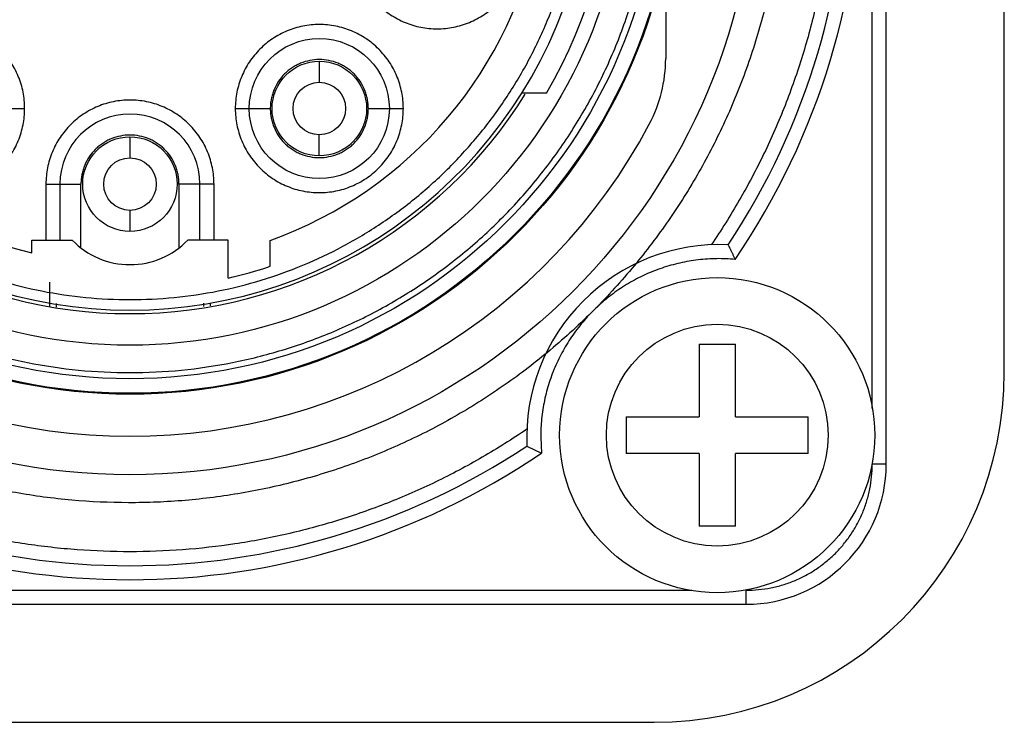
# Model space of a CAD drawing. Header units: millimetres. Extents: x 0 to 2550, y 0 to 1188.
# Tile 26 of 221: x 146.72 to 148.12, y 336.25 to 337.25. Entities that reach past the tile are written whole.
import ezdxf

# ---------------------------------------------------------------- set-up
doc = ezdxf.new("R2010")
doc.units = ezdxf.units.MM
doc.header["$LTSCALE"] = 46.255
for name, color, linetype in [('A2600102_ABL357', 7, 'CONTINUOUS'), ('CSPPN-ST-M2_5-5_PBL474', 7, 'CONTINUOUS'), ('E2030301_ABL358', 7, 'CONTINUOUS'), ('M2000801_PBL346', 7, 'CONTINUOUS'), ('R2538000302_HARNESS_PBL359', 7, 'CONTINUOUS'), ('왼쪽_14_VBL344', 7, 'CONTINUOUS')]:
    doc.layers.add(name, color=color, linetype=linetype)

# ---------------------------------------------------------------- blocks, each defined once
blk = doc.blocks.new('M2000801_PBL346', base_point=(135.0495, 338.9987))
at = {"layer": 'M2000801_PBL346', "color": 7}
for p, q in [((148.1215, 336.7487), (148.1215, 338.2487)), ((143.1215, 336.2487), (147.6215, 336.2487))]:
    blk.add_line(p, q, dxfattribs=at)
blk.add_arc((147.6215, 336.7487), 0.5, 270, 0, dxfattribs=at)
blk = doc.blocks.new('R2538000302_HARNESS_PBL359', base_point=(146.8912, 337.479))
at = {"layer": 'R2538000302_HARNESS_PBL359', "color": 2}
for p, q in [((147.9329, 336.6967), (147.9329, 338.3772)), ((147.1433, 337.1926), (147.1433, 337.1626)), ((146.6725, 337.1251), (146.7225, 337.1251)), ((147.0233, 337.1251), (147.0733, 337.1251)), ((147.2133, 337.1251), (147.2633, 337.1251)), ((146.8729, 337.0847), (146.8729, 337.0547)), ((147.1433, 337.0576), (147.1433, 337.0876)), ((146.7529, 337.0172), (146.7529, 336.9372)), ((146.7529, 337.0172), (146.8029, 337.0172)), ((146.8029, 336.926), (146.8029, 337.0172)), ((146.9429, 337.0172), (146.9429, 336.926)), ((146.9929, 337.0172), (146.9429, 337.0172)), ((146.9929, 336.9372), (146.9929, 337.0172)), ((146.8729, 336.9797), (146.8729, 336.9497)), ((146.7679, 336.8414), (146.7679, 336.8467)), ((146.9779, 336.8471), (146.9779, 336.8423)), ((147.4594, 336.6558), (147.4604, 336.633)), ((147.9529, 336.6172), (147.9329, 336.6172)), ((146.0676, 336.4372), (147.6753, 336.4372)), ((147.7529, 336.4172), (147.7529, 336.4372))]:
    blk.add_line(p, q, dxfattribs=at)
at = {"layer": 'R2538000302_HARNESS_PBL359', "color": 7}
for p, q in [((147.9529, 336.6172), (147.9529, 338.3772)), ((147.6379, 337.345), (147.6379, 337.1966)), ((147.4676, 337.1472), (147.4325, 337.1472)), ((146.7729, 337.0172), (146.7729, 336.9372)), ((146.9729, 336.9372), (146.9729, 337.0172)), ((146.7329, 336.9189), (146.7329, 336.9372)), ((146.7329, 336.9372), (146.7903, 336.9372)), ((147.0129, 336.9372), (146.9555, 336.9372)), ((147.0129, 336.883), (147.0129, 336.9372)), ((147.0729, 336.8998), (147.0729, 336.9368)), ((146.7579, 336.8772), (146.7579, 336.8423)), ((146.9879, 336.8433), (146.9879, 336.8473)), ((147.4397, 336.6432), (147.4604, 336.633)), ((145.9929, 336.4172), (147.7529, 336.4172))]:
    blk.add_line(p, q, dxfattribs=at)
for centre, radius in [((146.8729, 337.4972), 0.895), ((146.8729, 337.4972), 0.78), ((146.8729, 337.4972), 0.71), ((147.1433, 337.1251), 0.1), ((147.1433, 337.1251), 0.0675), ((147.1433, 337.1251), 0.0375), ((146.8729, 337.0172), 0.0675), ((146.8729, 337.0172), 0.0375)]:
    blk.add_circle(centre, radius, dxfattribs=at)
at = {"layer": 'R2538000302_HARNESS_PBL359', "color": 2}
for radius in [0.7787, 0.7579]:
    blk.add_circle((146.8729, 337.4972), radius, dxfattribs=at)
for start, end in [(325.7934, 34.2066), (235.7934, 304.2066)]:
    blk.add_arc((146.8729, 337.4972), 1.045, start, end, dxfattribs=at)
at = {"layer": 'R2538000302_HARNESS_PBL359', "color": 7}
for centre, radius, start, end in [((146.8729, 337.4972), 0.66, 121.0551, 58.9449), ((146.8729, 337.4972), 1.025, 326.4322, 33.5678), ((146.8729, 337.4972), 0.595, 289.6415, 50), ((146.8729, 337.4972), 0.69, 329.5194, 30.4806), ((146.8729, 337.4972), 0.595, 182.2876, 256.391), ((147.4379, 337.1966), 0.2, 331.9835, 0.0011), ((146.8729, 337.4972), 0.665, 211.9028, 328.0938), ((146.8729, 337.0172), 0.1, 0, 180), ((146.8729, 337.4972), 0.84, 208.0165, 331.9835), ((146.8729, 337.0172), 0.115, 224.0792, 315.9208), ((147.7144, 336.6558), 0.275, 87.3726, 182.6274), ((146.8729, 337.4972), 0.63, 282.8396, 288.5094), ((146.8729, 337.4972), 1.025, 236.4322, 303.5678), ((147.7529, 336.6172), 0.2, 270, 360)]:
    blk.add_arc(centre, radius, start, end, dxfattribs=at)
at = {"layer": 'R2538000302_HARNESS_PBL359', "color": 2}
for points, knots in [([(146.1237, 337.4972), (146.1237, 337.485), (146.1243, 337.4604), (146.127, 337.4237), (146.1315, 337.3872), (146.1399, 337.3389), (146.1548, 337.2794), (146.1755, 337.2216), (146.1954, 337.1768), (146.2119, 337.1439), (146.23, 337.1119), (146.2563, 337.0704), (146.2928, 337.0211), (146.3423, 336.9666), (146.3969, 336.9171), (146.456, 336.8733), (146.5192, 336.8354), (146.5857, 336.8039), (146.6551, 336.7791), (146.7265, 336.7612), (146.7994, 336.7504), (146.8729, 336.7468), (146.9465, 336.7504), (147.0193, 336.7612), (147.0908, 336.7791), (147.1601, 336.8039), (147.2267, 336.8354), (147.2898, 336.8733), (147.349, 336.9171), (147.4036, 336.9666), (147.453, 337.0211), (147.4896, 337.0704), (147.5158, 337.1119), (147.5339, 337.1439), (147.5505, 337.1768), (147.5704, 337.2216), (147.591, 337.2794), (147.606, 337.3389), (147.6143, 337.3872), (147.6188, 337.4237), (147.6215, 337.4604), (147.6222, 337.485), (147.6222, 337.4972)], [0, 0, 0, 0, 0.015628, 0.031257, 0.046886, 0.062514, 0.093762, 0.125009, 0.140638, 0.156266, 0.171895, 0.187524, 0.218771, 0.250019, 0.281266, 0.312514, 0.343762, 0.375009, 0.406257, 0.437505, 0.468752, 0.5, 0.531248, 0.562495, 0.593743, 0.624991, 0.656238, 0.687486, 0.718734, 0.749981, 0.781229, 0.812476, 0.828105, 0.843734, 0.859362, 0.874991, 0.906238, 0.937486, 0.953114, 0.968743, 0.984372, 1, 1, 1, 1]), ([(146.2279, 337.4972), (146.2279, 337.4867), (146.2284, 337.4656), (146.2308, 337.434), (146.2346, 337.4025), (146.2419, 337.3609), (146.2547, 337.3097), (146.2725, 337.2599), (146.2896, 337.2213), (146.3039, 337.193), (146.3195, 337.1655), (146.3421, 337.1298), (146.3735, 337.0874), (146.4161, 337.0404), (146.4631, 336.9978), (146.514, 336.9601), (146.5684, 336.9275), (146.6257, 336.9004), (146.6854, 336.879), (146.7469, 336.8636), (146.8096, 336.8543), (146.8729, 336.8512), (146.9362, 336.8543), (146.999, 336.8636), (147.0605, 336.879), (147.1202, 336.9004), (147.1775, 336.9275), (147.2318, 336.9601), (147.2828, 336.9978), (147.3297, 337.0404), (147.3723, 337.0874), (147.4038, 337.1298), (147.4264, 337.1655), (147.442, 337.193), (147.4562, 337.2213), (147.4733, 337.2599), (147.4911, 337.3097), (147.504, 337.3609), (147.5112, 337.4025), (147.5151, 337.434), (147.5174, 337.4656), (147.5179, 337.4867), (147.5179, 337.4972)], [0, 0, 0, 0, 0.015628, 0.031257, 0.046886, 0.062514, 0.093762, 0.125009, 0.140638, 0.156266, 0.171895, 0.187524, 0.218771, 0.250019, 0.281266, 0.312514, 0.343762, 0.375009, 0.406257, 0.437505, 0.468752, 0.5, 0.531248, 0.562495, 0.593743, 0.624991, 0.656238, 0.687486, 0.718734, 0.749981, 0.781229, 0.812476, 0.828105, 0.843734, 0.859362, 0.874991, 0.906238, 0.937486, 0.953114, 0.968743, 0.984372, 1, 1, 1, 1]), ([(147.8779, 337.4972), (147.8779, 337.4721), (147.8761, 337.422), (147.8677, 337.3471), (147.8536, 337.2731), (147.8341, 337.2004), (147.8092, 337.1293), (147.7791, 337.0603), (147.7438, 336.9937), (147.7171, 336.9512), (147.7029, 336.9305)], [0, 0, 0, 0, 0.125001, 0.25, 0.375, 0.5, 0.625, 0.75, 0.874999, 1, 1, 1, 1]), ([(147.1916, 337.3589), (147.1916, 337.355), (147.192, 337.3471), (147.1937, 337.3354), (147.1966, 337.324), (147.2006, 337.3129), (147.2056, 337.3022), (147.2117, 337.2921), (147.2187, 337.2826), (147.2267, 337.2739), (147.2354, 337.266), (147.2449, 337.2589), (147.255, 337.2529), (147.2657, 337.2478), (147.2768, 337.2439), (147.2882, 337.241), (147.2999, 337.2393), (147.3116, 337.2387), (147.3234, 337.2393), (147.3351, 337.241), (147.3465, 337.2439), (147.3576, 337.2479), (147.3683, 337.2529), (147.3784, 337.2589), (147.3879, 337.266), (147.3966, 337.2739), (147.4046, 337.2826), (147.4116, 337.2921), (147.4177, 337.3022), (147.4227, 337.3129), (147.4267, 337.324), (147.4295, 337.3355), (147.4313, 337.3471), (147.4316, 337.355), (147.4316, 337.3589)], [0, 0, 0, 0, 0.031245, 0.062515, 0.093778, 0.125026, 0.156248, 0.187474, 0.218729, 0.250007, 0.281279, 0.312538, 0.343804, 0.37507, 0.406308, 0.437537, 0.468767, 0.5, 0.531255, 0.562515, 0.593776, 0.625026, 0.656248, 0.687474, 0.718729, 0.750007, 0.781279, 0.812538, 0.843804, 0.87507, 0.906308, 0.937535, 0.96877, 1, 1, 1, 1]), ([(146.7225, 337.1251), (146.7225, 337.129), (146.7222, 337.1369), (146.7205, 337.1485), (146.7176, 337.16), (146.7136, 337.1711), (146.7086, 337.1817), (146.7025, 337.1919), (146.6955, 337.2013), (146.6875, 337.2101), (146.6788, 337.218), (146.6693, 337.225), (146.6592, 337.2311), (146.6485, 337.2361), (146.6374, 337.2401), (146.626, 337.243), (146.6143, 337.2447), (146.6025, 337.2453), (146.5908, 337.2447), (146.5791, 337.243), (146.5676, 337.2401), (146.5565, 337.2361), (146.5459, 337.2311), (146.5358, 337.225), (146.5263, 337.218), (146.5176, 337.2101), (146.5096, 337.2013), (146.5026, 337.1918), (146.4965, 337.1817), (146.4915, 337.171), (146.4875, 337.1599), (146.4846, 337.1485), (146.4829, 337.1368), (146.4825, 337.129), (146.4825, 337.1251)], [0, 0, 0, 0, 0.031245, 0.062515, 0.093778, 0.125026, 0.156248, 0.187474, 0.218729, 0.250007, 0.281279, 0.312538, 0.343804, 0.37507, 0.406308, 0.437537, 0.468767, 0.5, 0.531255, 0.562515, 0.593776, 0.625026, 0.656248, 0.687474, 0.718729, 0.750007, 0.781279, 0.812538, 0.843804, 0.87507, 0.906308, 0.937535, 0.96877, 1, 1, 1, 1]), ([(147.2633, 337.1251), (147.2633, 337.129), (147.2629, 337.1369), (147.2612, 337.1485), (147.2583, 337.16), (147.2543, 337.1711), (147.2493, 337.1817), (147.2433, 337.1919), (147.2362, 337.2013), (147.2283, 337.2101), (147.2196, 337.218), (147.2101, 337.225), (147.2, 337.2311), (147.1893, 337.2361), (147.1782, 337.2401), (147.1667, 337.243), (147.1551, 337.2447), (147.1433, 337.2453), (147.1315, 337.2447), (147.1198, 337.243), (147.1084, 337.2401), (147.0973, 337.2361), (147.0866, 337.2311), (147.0765, 337.225), (147.0671, 337.218), (147.0583, 337.2101), (147.0504, 337.2013), (147.0433, 337.1918), (147.0373, 337.1817), (147.0323, 337.171), (147.0283, 337.1599), (147.0254, 337.1485), (147.0237, 337.1368), (147.0233, 337.129), (147.0233, 337.1251)], [0, 0, 0, 0, 0.031245, 0.062515, 0.093778, 0.125026, 0.156248, 0.187474, 0.218729, 0.250007, 0.281279, 0.312538, 0.343804, 0.37507, 0.406308, 0.437537, 0.468767, 0.5, 0.531255, 0.562515, 0.593776, 0.625026, 0.656248, 0.687474, 0.718729, 0.750007, 0.781279, 0.812538, 0.843804, 0.87507, 0.906308, 0.937535, 0.96877, 1, 1, 1, 1]), ([(147.2133, 337.1251), (147.2133, 337.1274), (147.2131, 337.1319), (147.2121, 337.1387), (147.2104, 337.1454), (147.2073, 337.1541), (147.2019, 337.1642), (147.1946, 337.1731), (147.1878, 337.1793), (147.1823, 337.1834), (147.1764, 337.1869), (147.1681, 337.1908), (147.157, 337.1942), (147.1433, 337.1955), (147.1296, 337.1942), (147.1185, 337.1908), (147.1103, 337.1869), (147.1044, 337.1834), (147.0988, 337.1793), (147.092, 337.1731), (147.0847, 337.1642), (147.0793, 337.1541), (147.0762, 337.1454), (147.0745, 337.1387), (147.0735, 337.1319), (147.0733, 337.1274), (147.0733, 337.1251)], [0, 0, 0, 0, 0.031253, 0.062537, 0.09381, 0.125075, 0.187538, 0.25, 0.281269, 0.312538, 0.343806, 0.375075, 0.437538, 0.5, 0.562462, 0.624925, 0.656194, 0.687462, 0.718731, 0.75, 0.812462, 0.874925, 0.90619, 0.937463, 0.968747, 1, 1, 1, 1]), ([(146.9929, 337.0172), (146.9929, 337.0211), (146.9925, 337.029), (146.9908, 337.0407), (146.9879, 337.0521), (146.984, 337.0632), (146.9789, 337.0739), (146.9729, 337.084), (146.9658, 337.0935), (146.9579, 337.1022), (146.9492, 337.1101), (146.9397, 337.1172), (146.9296, 337.1232), (146.9189, 337.1283), (146.9078, 337.1322), (146.8964, 337.1351), (146.8847, 337.1368), (146.8729, 337.1374), (146.8611, 337.1368), (146.8495, 337.1351), (146.838, 337.1322), (146.8269, 337.1283), (146.8163, 337.1232), (146.8061, 337.1172), (146.7967, 337.1101), (146.7879, 337.1022), (146.78, 337.0935), (146.773, 337.084), (146.7669, 337.0739), (146.7619, 337.0632), (146.7579, 337.0521), (146.755, 337.0407), (146.7533, 337.029), (146.7529, 337.0211), (146.7529, 337.0172)], [0, 0, 0, 0, 0.031245, 0.062515, 0.093778, 0.125026, 0.156248, 0.187474, 0.218729, 0.250007, 0.281279, 0.312538, 0.343804, 0.37507, 0.406308, 0.437537, 0.468767, 0.5, 0.531255, 0.562515, 0.593776, 0.625026, 0.656248, 0.687474, 0.718729, 0.750007, 0.781279, 0.812538, 0.843804, 0.87507, 0.906308, 0.937535, 0.96877, 1, 1, 1, 1]), ([(146.4825, 337.1251), (146.4825, 337.1211), (146.4829, 337.1133), (146.4846, 337.1016), (146.4875, 337.0902), (146.4915, 337.0791), (146.4965, 337.0684), (146.5026, 337.0583), (146.5096, 337.0488), (146.5176, 337.0401), (146.5263, 337.0321), (146.5358, 337.0251), (146.5459, 337.019), (146.5566, 337.014), (146.5677, 337.01), (146.5791, 337.0072), (146.5908, 337.0054), (146.6025, 337.0049), (146.6143, 337.0054), (146.626, 337.0072), (146.6374, 337.01), (146.6485, 337.014), (146.6592, 337.0191), (146.6693, 337.0251), (146.6788, 337.0321), (146.6875, 337.0401), (146.6955, 337.0488), (146.7025, 337.0583), (146.7086, 337.0684), (146.7136, 337.0791), (146.7176, 337.0902), (146.7204, 337.1016), (146.7222, 337.1133), (146.7225, 337.1211), (146.7225, 337.1251)], [0, 0, 0, 0, 0.031245, 0.062515, 0.093778, 0.125026, 0.156248, 0.187474, 0.218729, 0.250007, 0.281279, 0.312538, 0.343804, 0.37507, 0.406308, 0.437537, 0.468767, 0.5, 0.531255, 0.562515, 0.593776, 0.625026, 0.656248, 0.687474, 0.718729, 0.750007, 0.781279, 0.812538, 0.843804, 0.87507, 0.906308, 0.937535, 0.96877, 1, 1, 1, 1]), ([(147.0233, 337.1251), (147.0233, 337.1211), (147.0237, 337.1133), (147.0254, 337.1016), (147.0283, 337.0902), (147.0323, 337.0791), (147.0373, 337.0684), (147.0433, 337.0583), (147.0504, 337.0488), (147.0583, 337.0401), (147.0671, 337.0321), (147.0765, 337.0251), (147.0867, 337.019), (147.0973, 337.014), (147.1084, 337.01), (147.1199, 337.0072), (147.1315, 337.0054), (147.1433, 337.0049), (147.1551, 337.0054), (147.1668, 337.0072), (147.1782, 337.01), (147.1893, 337.014), (147.2, 337.0191), (147.2101, 337.0251), (147.2196, 337.0321), (147.2283, 337.0401), (147.2362, 337.0488), (147.2433, 337.0583), (147.2493, 337.0684), (147.2544, 337.0791), (147.2583, 337.0902), (147.2612, 337.1016), (147.2629, 337.1133), (147.2633, 337.1211), (147.2633, 337.1251)], [0, 0, 0, 0, 0.031245, 0.062515, 0.093778, 0.125026, 0.156248, 0.187474, 0.218729, 0.250007, 0.281279, 0.312538, 0.343804, 0.37507, 0.406308, 0.437537, 0.468767, 0.5, 0.531255, 0.562515, 0.593776, 0.625026, 0.656248, 0.687474, 0.718729, 0.750007, 0.781279, 0.812538, 0.843804, 0.87507, 0.906308, 0.937535, 0.96877, 1, 1, 1, 1]), ([(147.0733, 337.1251), (147.0733, 337.1228), (147.0735, 337.1182), (147.0745, 337.1114), (147.0762, 337.1047), (147.0793, 337.0961), (147.0847, 337.0859), (147.092, 337.077), (147.0988, 337.0709), (147.1044, 337.0668), (147.1103, 337.0632), (147.1185, 337.0593), (147.1296, 337.056), (147.1433, 337.0546), (147.157, 337.056), (147.1681, 337.0593), (147.1764, 337.0632), (147.1823, 337.0668), (147.1878, 337.0709), (147.1946, 337.077), (147.2019, 337.0859), (147.2073, 337.0961), (147.2104, 337.1047), (147.2121, 337.1114), (147.2131, 337.1182), (147.2133, 337.1228), (147.2133, 337.1251)], [0, 0, 0, 0, 0.031253, 0.062537, 0.09381, 0.125075, 0.187538, 0.25, 0.281269, 0.312538, 0.343806, 0.375075, 0.437538, 0.5, 0.562462, 0.624925, 0.656194, 0.687462, 0.718731, 0.75, 0.812462, 0.874925, 0.90619, 0.937463, 0.968747, 1, 1, 1, 1]), ([(146.9429, 337.0172), (146.9429, 337.0195), (146.9427, 337.0241), (146.9417, 337.0309), (146.94, 337.0376), (146.9369, 337.0462), (146.9315, 337.0564), (146.9242, 337.0653), (146.9174, 337.0714), (146.9119, 337.0755), (146.906, 337.079), (146.8977, 337.083), (146.8867, 337.0863), (146.8729, 337.0877), (146.8592, 337.0863), (146.8482, 337.083), (146.8399, 337.079), (146.834, 337.0755), (146.8284, 337.0714), (146.8217, 337.0653), (146.8143, 337.0564), (146.8089, 337.0462), (146.8058, 337.0376), (146.8042, 337.0309), (146.8032, 337.0241), (146.8029, 337.0195), (146.8029, 337.0172)], [0, 0, 0, 0, 0.031253, 0.062537, 0.09381, 0.125075, 0.187538, 0.25, 0.281269, 0.312538, 0.343806, 0.375075, 0.437538, 0.5, 0.562462, 0.624925, 0.656194, 0.687462, 0.718731, 0.75, 0.812462, 0.874925, 0.90619, 0.937463, 0.968747, 1, 1, 1, 1]), ([(147.7372, 336.9097), (147.7284, 336.9105), (147.7151, 336.911), (147.6975, 336.9103), (147.6799, 336.9087), (147.6582, 336.905), (147.6369, 336.899), (147.6203, 336.8929), (147.6041, 336.886), (147.5845, 336.8758), (147.5625, 336.8611), (147.542, 336.8443), (147.5234, 336.8254), (147.5069, 336.8047), (147.4949, 336.7861), (147.4866, 336.7706), (147.479, 336.7546), (147.4712, 336.734), (147.4655, 336.7127), (147.4624, 336.6953), (147.4601, 336.6778), (147.4594, 336.6646), (147.4594, 336.6558)], [0, 0, 0, 0, 0.062495, 0.093754, 0.125011, 0.187505, 0.25, 0.281258, 0.312516, 0.375011, 0.437505, 0.5, 0.562495, 0.624989, 0.687484, 0.718742, 0.75, 0.812495, 0.874989, 0.906246, 0.937505, 1, 1, 1, 1]), ([(147.4396, 336.6672), (147.4189, 336.6531), (147.3764, 336.6263), (147.3099, 336.591), (147.2523, 336.5659), (147.2053, 336.5485), (147.1695, 336.5367), (147.1334, 336.5263), (147.0968, 336.5172), (147.06, 336.5095), (147.0105, 336.5011), (146.9482, 336.4941), (146.8729, 336.4913), (146.8102, 336.4936), (146.7602, 336.4983), (146.7229, 336.5032), (146.6858, 336.5095), (146.649, 336.5172), (146.6124, 336.5263), (146.5763, 336.5367), (146.5405, 336.5485), (146.5053, 336.5616), (146.4705, 336.576), (146.4363, 336.5917), (146.4027, 336.6087), (146.3698, 336.6269), (146.3376, 336.6464), (146.3166, 336.6602), (146.3062, 336.6672)], [0, 0, 0, 0, 0.062498, 0.124996, 0.187494, 0.218749, 0.250002, 0.281253, 0.312504, 0.343754, 0.375005, 0.437496, 0.499987, 0.562481, 0.593733, 0.624986, 0.656238, 0.68749, 0.718743, 0.749995, 0.781246, 0.812497, 0.843747, 0.874998, 0.906248, 0.937499, 0.96875, 1, 1, 1, 1]), ([(147.7529, 336.4372), (147.7588, 336.4372), (147.7706, 336.4378), (147.7881, 336.4404), (147.8053, 336.4447), (147.8219, 336.4506), (147.8379, 336.4582), (147.8531, 336.4673), (147.8673, 336.4779), (147.8804, 336.4897), (147.8923, 336.5028), (147.9028, 336.5171), (147.9119, 336.5322), (147.9195, 336.5482), (147.9255, 336.5649), (147.9298, 336.582), (147.9323, 336.5995), (147.9329, 336.6113), (147.9329, 336.6172)], [0, 0, 0, 0, 0.062495, 0.125002, 0.187499, 0.25, 0.3125, 0.375, 0.4375, 0.5, 0.5625, 0.625, 0.6875, 0.75, 0.812501, 0.874998, 0.937505, 1, 1, 1, 1])]:
    blk.add_open_spline(points, degree=3, knots=knots, dxfattribs=at)
at = {"layer": 'R2538000302_HARNESS_PBL359', "color": 7}
for points, knots in [([(147.8079, 337.4972), (147.8079, 337.4701), (147.8061, 337.4293), (147.8002, 337.3753), (147.792, 337.3215), (147.7773, 337.2551), (147.7527, 337.1773), (147.7215, 337.1019), (147.6839, 337.0295), (147.6401, 336.9606), (147.607, 336.9174), (147.5895, 336.8966)], [0, 0, 0, 0, 0.124943, 0.187456, 0.249973, 0.374978, 0.499983, 0.624987, 0.749991, 0.874995, 1, 1, 1, 1]), ([(147.727, 336.9305), (147.7271, 336.9303), (147.7274, 336.9297), (147.7278, 336.9288), (147.7284, 336.9277), (147.729, 336.9266), (147.7296, 336.9253), (147.7306, 336.9233), (147.7316, 336.9212), (147.7327, 336.919), (147.7339, 336.9166), (147.7354, 336.9135), (147.7366, 336.911), (147.7372, 336.9097)], [0, 0, 0, 0, 0.022222, 0.086525, 0.13279, 0.187305, 0.249244, 0.317818, 0.471149, 0.553951, 0.639617, 0.817425, 1, 1, 1, 1]), ([(147.5895, 336.8966), (147.5804, 336.8857), (147.5617, 336.8644), (147.5224, 336.8236), (147.4909, 336.795), (147.4691, 336.7769)], [0, 0, 0, 0, 0.250032, 0.500064, 1, 1, 1, 1]), ([(147.4691, 336.7769), (147.4483, 336.7597), (147.4051, 336.727), (147.3364, 336.6838), (147.2763, 336.6529), (147.2267, 336.6314), (147.1888, 336.6169), (147.1504, 336.604), (147.1114, 336.5928), (147.072, 336.5834), (147.0322, 336.5756), (146.9921, 336.5696), (146.9518, 336.5653), (146.9114, 336.5627), (146.8573, 336.5617), (146.7898, 336.5647), (146.7227, 336.5737), (146.6697, 336.5843), (146.6304, 336.5939), (146.5914, 336.6053), (146.5531, 336.6183), (146.5153, 336.633), (146.4781, 336.6493), (146.4418, 336.6672), (146.4062, 336.6867), (146.3715, 336.7077), (146.3265, 336.7376), (146.2943, 336.7623), (146.2736, 336.7796)], [0, 0, 0, 0, 0.062491, 0.124982, 0.187472, 0.218725, 0.249978, 0.281231, 0.312483, 0.343736, 0.374989, 0.406242, 0.437494, 0.468747, 0.5, 0.562491, 0.624982, 0.656234, 0.687487, 0.71874, 0.749993, 0.781245, 0.812498, 0.843751, 0.875004, 0.906256, 0.937509, 1, 1, 1, 1])]:
    blk.add_open_spline(points, degree=3, knots=knots, dxfattribs=at)
blk = doc.blocks.new('E2030301_ABL358', base_point=(146.8912, 337.479))
at = {"layer": 'R2538000302_HARNESS_PBL359'}
blk.add_blockref('R2538000302_HARNESS_PBL359', (146.8912, 337.479), dxfattribs=at)
blk = doc.blocks.new('CSPPN-ST-M2_5-5_PBL474', base_point=(147.7115, 336.6587))
at = {"layer": 'CSPPN-ST-M2_5-5_PBL474', "color": 7}
for p, q in [((147.6855, 336.7887), (147.6855, 336.6847)), ((147.6855, 336.7887), (147.7375, 336.7887)), ((147.7375, 336.6847), (147.7375, 336.7887)), ((147.5815, 336.6847), (147.5815, 336.6327)), ((147.5815, 336.6847), (147.6855, 336.6847)), ((147.7375, 336.6847), (147.8415, 336.6847)), ((147.8415, 336.6327), (147.8415, 336.6847)), ((147.6855, 336.6327), (147.5815, 336.6327)), ((147.6855, 336.6327), (147.6855, 336.5287)), ((147.7375, 336.5287), (147.7375, 336.6327)), ((147.8415, 336.6327), (147.7375, 336.6327)), ((147.7375, 336.5287), (147.6855, 336.5287))]:
    blk.add_line(p, q, dxfattribs=at)
blk.add_circle((147.7115, 336.6587), 0.225, dxfattribs=at)
at = {"layer": 'CSPPN-ST-M2_5-5_PBL474', "color": 2}
blk.add_circle((147.7115, 336.6587), 0.1583, dxfattribs=at)
blk = doc.blocks.new('A2600102_ABL357', base_point=(145.3912, 337.5647))
at = {"layer": 'CSPPN-ST-M2_5-5_PBL474'}
blk.add_blockref('CSPPN-ST-M2_5-5_PBL474', (147.7115, 336.6587), dxfattribs=at)
at = {"layer": 'E2030301_ABL358'}
blk.add_blockref('E2030301_ABL358', (146.8912, 337.479), dxfattribs=at)
blk = doc.blocks.new('왼쪽_14_VBL344', base_point=(133.8015, 301.9813))
at = {"layer": 'A2600102_ABL357'}
blk.add_blockref('A2600102_ABL357', (145.3912, 337.5647), dxfattribs=at)
at = {"layer": 'M2000801_PBL346'}
blk.add_blockref('M2000801_PBL346', (135.0495, 338.9987), dxfattribs=at)

msp = doc.modelspace()

# ---------------------------------------------------------------- block references
at = {"layer": '왼쪽_14_VBL344'}
msp.add_blockref('왼쪽_14_VBL344', (133.8015, 301.9813), dxfattribs=at)

doc.saveas('drawing.dxf')
